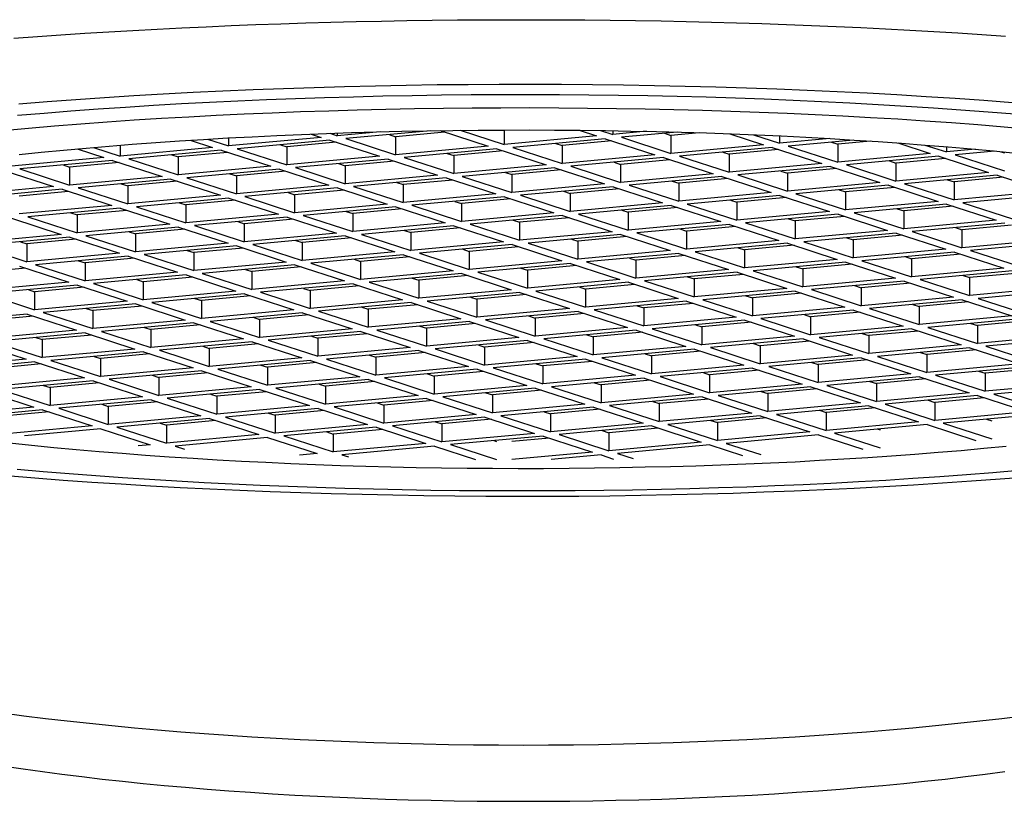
# Model space of a CAD drawing. Header units: millimetres. Extents: x 8 to 835, y 12 to 422.
# Tile 9 of 25: x 418.88 to 429.67, y 335.94 to 344.5. Entities that reach past the tile are written whole.
import ezdxf

# ---------------------------------------------------------------- set-up
doc = ezdxf.new("R2010")
doc.units = ezdxf.units.MM

msp = doc.modelspace()

# ---------------------------------------------------------------- linework, layer by layer
at = {"color": 7, "linetype": 'Continuous', "lineweight": 30}
for p, q in [((422.183, 343.208), (421.169, 343.114)), ((421.169, 343.202), (421.169, 343.114)), ((422.073, 343.244), (422.183, 343.208)), ((422.276, 343.252), (422.359, 343.225)), ((422.83, 343.269), (422.359, 343.225)), ((422.359, 343.255), (422.359, 343.225)), ((423.379, 343.28), (422.454, 343.194)), ((422.926, 343.238), (422.997, 343.215)), ((423.538, 343.265), (422.997, 343.215)), ((422.997, 343.215), (422.997, 343.018)), ((423.487, 343.282), (424.01, 343.112)), ((423.706, 343.285), (424.187, 343.129)), ((424.187, 343.288), (424.187, 343.129)), ((425.2, 343.223), (424.187, 343.129)), ((425.007, 343.286), (425.2, 343.223)), ((425.243, 343.283), (425.377, 343.239)), ((425.377, 343.281), (425.377, 343.239)), ((425.747, 343.274), (425.377, 343.239)), ((426.081, 343.266), (425.471, 343.209)), ((425.471, 343.209), (426.014, 343.033)), ((425.943, 343.253), (426.014, 343.23)), ((426.322, 343.258), (426.014, 343.23)), ((426.014, 343.23), (426.014, 343.033)), ((426.659, 343.247), (427.028, 343.127)), ((426.918, 343.236), (427.204, 343.144)), ((427.204, 343.224), (427.204, 343.144)), ((419.687, 343.098), (419.979, 343.003)), ((419.979, 343.122), (419.979, 343.003)), ((420.993, 343.098), (419.979, 343.003)), ((420.749, 343.177), (420.993, 343.098)), ((420.939, 343.189), (421.169, 343.114)), ((422.277, 343.178), (421.264, 343.083)), ((421.736, 343.127), (421.807, 343.104)), ((422.348, 343.155), (421.807, 343.104)), ((421.807, 343.104), (421.807, 342.907)), ((422.277, 343.178), (422.82, 343.002)), ((422.454, 343.194), (422.997, 343.018)), ((424.01, 343.112), (422.997, 343.018)), ((425.295, 343.192), (424.281, 343.098)), ((424.281, 343.098), (424.824, 342.922)), ((424.753, 343.142), (424.824, 343.119)), ((425.366, 343.169), (424.824, 343.119)), ((424.824, 343.119), (424.824, 342.922)), ((425.295, 343.192), (425.838, 343.016)), ((427.028, 343.127), (426.014, 343.033)), ((427.122, 343.096), (426.109, 343.002)), ((427.122, 343.096), (427.665, 342.92)), ((427.755, 343.195), (427.204, 343.144)), ((428.013, 343.179), (427.299, 343.113)), ((427.299, 343.113), (427.842, 342.937)), ((427.771, 343.157), (427.842, 343.134)), ((428.201, 343.167), (427.842, 343.134)), ((427.842, 343.134), (427.842, 342.937)), ((428.499, 343.147), (428.855, 343.031)), ((428.795, 343.124), (429.032, 343.048)), ((429.032, 343.105), (429.032, 343.048)), ((419.803, 342.987), (418.789, 342.893)), ((419.508, 343.083), (419.803, 342.987)), ((421.087, 343.067), (420.074, 342.973)), ((420.546, 343.017), (420.616, 342.994)), ((421.158, 343.044), (420.616, 342.994)), ((420.616, 342.994), (420.616, 342.797)), ((421.087, 343.067), (421.63, 342.891)), ((421.264, 343.083), (421.807, 342.907)), ((422.82, 343.002), (421.807, 342.907)), ((424.105, 343.082), (423.091, 342.987)), ((423.091, 342.987), (423.634, 342.811)), ((423.563, 343.031), (423.634, 343.008)), ((424.176, 343.059), (423.634, 343.008)), ((423.634, 343.008), (423.634, 342.811)), ((424.105, 343.082), (424.648, 342.906)), ((425.838, 343.016), (424.824, 342.922)), ((425.932, 342.986), (424.918, 342.892)), ((425.932, 342.986), (426.475, 342.81)), ((426.109, 343.002), (426.651, 342.826)), ((426.581, 343.046), (426.651, 343.023)), ((427.193, 343.074), (426.651, 343.023)), ((426.651, 343.023), (426.651, 342.826)), ((428.855, 343.031), (427.842, 342.937)), ((428.95, 343.001), (427.936, 342.906)), ((428.95, 343.001), (429.493, 342.824)), ((429.351, 343.077), (429.032, 343.048)), ((429.562, 343.058), (429.126, 343.017)), ((429.126, 343.017), (429.669, 342.841)), ((429.628, 343.051), (429.669, 343.038)), ((419.897, 342.956), (418.883, 342.862)), ((419.356, 342.906), (419.426, 342.883)), ((419.968, 342.933), (419.426, 342.883)), ((419.426, 342.883), (419.426, 342.686)), ((419.897, 342.956), (420.44, 342.78)), ((420.074, 342.973), (420.616, 342.797)), ((421.63, 342.891), (420.616, 342.797)), ((422.915, 342.971), (421.901, 342.877)), ((421.901, 342.877), (422.444, 342.701)), ((422.373, 342.921), (422.444, 342.898)), ((422.986, 342.948), (422.444, 342.898)), ((422.444, 342.898), (422.444, 342.701)), ((422.915, 342.971), (423.458, 342.795)), ((424.648, 342.906), (423.634, 342.811)), ((424.742, 342.875), (423.728, 342.781)), ((424.742, 342.875), (425.285, 342.699)), ((424.918, 342.892), (425.461, 342.715)), ((425.391, 342.935), (425.461, 342.912)), ((426.003, 342.963), (425.461, 342.912)), ((425.461, 342.912), (425.461, 342.715)), ((427.665, 342.92), (426.651, 342.826)), ((427.76, 342.89), (426.746, 342.796)), ((427.76, 342.89), (428.303, 342.714)), ((427.936, 342.906), (428.479, 342.73)), ((428.408, 342.95), (428.479, 342.927)), ((429.021, 342.978), (428.479, 342.927)), ((428.479, 342.927), (428.479, 342.73)), ((418.707, 342.846), (419.25, 342.67)), ((418.883, 342.862), (419.426, 342.686)), ((420.44, 342.78), (419.426, 342.686)), ((421.725, 342.86), (420.711, 342.766)), ((420.711, 342.766), (421.254, 342.59)), ((421.183, 342.81), (421.254, 342.787)), ((421.796, 342.837), (421.254, 342.787)), ((421.254, 342.787), (421.254, 342.59)), ((421.725, 342.86), (422.268, 342.684)), ((423.458, 342.795), (422.444, 342.701)), ((423.552, 342.764), (422.538, 342.67)), ((423.552, 342.764), (424.095, 342.588)), ((423.728, 342.781), (424.271, 342.605)), ((424.2, 342.825), (424.271, 342.802)), ((424.813, 342.852), (424.271, 342.802)), ((424.271, 342.802), (424.271, 342.605)), ((426.475, 342.81), (425.461, 342.715)), ((426.57, 342.779), (425.556, 342.685)), ((426.57, 342.779), (427.113, 342.603)), ((426.746, 342.796), (427.289, 342.62)), ((427.218, 342.839), (427.289, 342.816)), ((427.831, 342.867), (427.289, 342.816)), ((427.289, 342.816), (427.289, 342.62)), ((429.493, 342.824), (428.479, 342.73)), ((429.587, 342.794), (428.573, 342.7)), ((429.658, 342.771), (429.116, 342.721)), ((429.587, 342.794), (430.13, 342.618)), ((419.25, 342.67), (418.236, 342.575)), ((420.535, 342.75), (419.521, 342.655)), ((419.993, 342.699), (420.064, 342.676)), ((420.605, 342.727), (420.064, 342.676)), ((420.064, 342.676), (420.064, 342.479)), ((420.535, 342.75), (421.078, 342.574)), ((422.268, 342.684), (421.254, 342.59)), ((422.538, 342.67), (423.081, 342.494)), ((423.01, 342.714), (423.081, 342.691)), ((423.623, 342.741), (423.081, 342.691)), ((423.081, 342.691), (423.081, 342.494)), ((425.285, 342.699), (424.271, 342.605)), ((425.38, 342.668), (424.366, 342.574)), ((425.38, 342.668), (425.923, 342.492)), ((425.556, 342.685), (426.099, 342.509)), ((426.028, 342.729), (426.099, 342.706)), ((426.64, 342.756), (426.099, 342.706)), ((426.099, 342.706), (426.099, 342.509)), ((428.303, 342.714), (427.289, 342.62)), ((428.397, 342.683), (427.383, 342.589)), ((428.468, 342.66), (427.926, 342.61)), ((428.397, 342.683), (428.94, 342.507)), ((428.573, 342.7), (429.116, 342.524)), ((429.045, 342.744), (429.116, 342.721)), ((429.116, 342.721), (429.116, 342.524)), ((419.345, 342.639), (418.331, 342.545)), ((419.415, 342.616), (418.874, 342.566)), ((419.345, 342.639), (419.888, 342.463)), ((419.521, 342.655), (420.064, 342.479)), ((421.078, 342.574), (420.064, 342.479)), ((422.362, 342.654), (421.348, 342.559)), ((421.348, 342.559), (421.891, 342.383)), ((421.82, 342.603), (421.891, 342.58)), ((422.433, 342.631), (421.891, 342.58)), ((421.891, 342.58), (421.891, 342.383)), ((422.362, 342.654), (422.905, 342.478)), ((424.095, 342.588), (423.081, 342.494)), ((424.189, 342.558), (423.176, 342.464)), ((424.189, 342.558), (424.732, 342.382)), ((424.366, 342.574), (424.909, 342.398)), ((424.838, 342.618), (424.909, 342.595)), ((425.45, 342.646), (424.909, 342.595)), ((424.909, 342.595), (424.909, 342.398)), ((427.113, 342.603), (426.099, 342.509)), ((427.207, 342.573), (426.193, 342.478)), ((427.278, 342.55), (426.736, 342.499)), ((427.207, 342.573), (427.75, 342.396)), ((427.383, 342.589), (427.926, 342.413)), ((427.855, 342.633), (427.926, 342.61)), ((427.926, 342.61), (427.926, 342.413)), ((430.13, 342.618), (429.116, 342.524)), ((430.225, 342.587), (429.211, 342.493)), ((419.888, 342.463), (418.874, 342.369)), ((421.172, 342.543), (420.158, 342.449)), ((420.158, 342.449), (420.701, 342.273)), ((420.63, 342.493), (420.701, 342.47)), ((421.243, 342.52), (420.701, 342.47)), ((420.701, 342.47), (420.701, 342.273)), ((421.172, 342.543), (421.715, 342.367)), ((422.905, 342.478), (421.891, 342.383)), ((422.999, 342.447), (421.986, 342.353)), ((422.999, 342.447), (423.542, 342.271)), ((423.176, 342.464), (423.719, 342.287)), ((423.648, 342.507), (423.719, 342.484)), ((424.26, 342.535), (423.719, 342.484)), ((423.719, 342.484), (423.719, 342.287)), ((425.923, 342.492), (424.909, 342.398)), ((426.017, 342.462), (425.003, 342.368)), ((426.017, 342.462), (426.56, 342.286)), ((426.193, 342.478), (426.736, 342.302)), ((426.665, 342.522), (426.736, 342.499)), ((426.736, 342.499), (426.736, 342.302)), ((428.94, 342.507), (427.926, 342.413)), ((429.034, 342.477), (428.021, 342.382)), ((429.105, 342.454), (428.564, 342.403)), ((429.034, 342.477), (429.577, 342.301)), ((429.211, 342.493), (429.754, 342.317)), ((419.982, 342.432), (418.968, 342.338)), ((418.968, 342.338), (419.511, 342.162)), ((419.44, 342.382), (419.511, 342.359)), ((420.053, 342.409), (419.511, 342.359)), ((419.511, 342.359), (419.511, 342.162)), ((419.982, 342.432), (420.525, 342.256)), ((421.715, 342.367), (420.701, 342.273)), ((421.809, 342.336), (420.796, 342.242)), ((421.809, 342.336), (422.352, 342.16)), ((421.986, 342.353), (422.529, 342.177)), ((422.458, 342.397), (422.529, 342.374)), ((423.07, 342.424), (422.529, 342.374)), ((422.529, 342.374), (422.529, 342.177)), ((424.732, 342.382), (423.719, 342.287)), ((424.827, 342.351), (423.813, 342.257)), ((424.827, 342.351), (425.37, 342.175)), ((425.003, 342.368), (425.546, 342.192)), ((425.475, 342.411), (425.546, 342.388)), ((426.088, 342.439), (425.546, 342.388)), ((425.546, 342.388), (425.546, 342.192)), ((427.75, 342.396), (426.736, 342.302)), ((427.844, 342.366), (426.831, 342.272)), ((427.915, 342.343), (427.374, 342.293)), ((427.844, 342.366), (428.387, 342.19)), ((428.021, 342.382), (428.564, 342.206)), ((428.493, 342.426), (428.564, 342.403)), ((428.564, 342.403), (428.564, 342.206)), ((418.792, 342.322), (419.335, 342.146)), ((420.525, 342.256), (419.511, 342.162)), ((420.619, 342.226), (419.606, 342.131)), ((420.619, 342.226), (421.162, 342.05)), ((420.796, 342.242), (421.339, 342.066)), ((421.268, 342.286), (421.339, 342.263)), ((421.88, 342.313), (421.339, 342.263)), ((421.339, 342.263), (421.339, 342.066)), ((423.542, 342.271), (422.529, 342.177)), ((423.637, 342.24), (422.623, 342.146)), ((423.637, 342.24), (424.18, 342.064)), ((423.813, 342.257), (424.356, 342.081)), ((424.285, 342.301), (424.356, 342.278)), ((424.898, 342.328), (424.356, 342.278)), ((424.356, 342.278), (424.356, 342.081)), ((426.56, 342.286), (425.546, 342.192)), ((426.654, 342.255), (425.641, 342.161)), ((426.725, 342.232), (426.184, 342.182)), ((426.654, 342.255), (427.197, 342.079)), ((426.831, 342.272), (427.374, 342.096)), ((427.303, 342.315), (427.374, 342.293)), ((427.374, 342.293), (427.374, 342.096)), ((429.577, 342.301), (428.564, 342.206)), ((429.672, 342.27), (428.658, 342.176)), ((429.743, 342.247), (429.201, 342.197)), ((419.335, 342.146), (418.321, 342.051)), ((419.606, 342.131), (420.149, 341.955)), ((420.078, 342.175), (420.149, 342.152)), ((420.69, 342.203), (420.149, 342.152)), ((420.149, 342.152), (420.149, 341.955)), ((422.352, 342.16), (421.339, 342.066)), ((422.447, 342.13), (421.433, 342.035)), ((422.447, 342.13), (422.99, 341.954)), ((422.623, 342.146), (423.166, 341.97)), ((423.095, 342.19), (423.166, 342.167)), ((423.708, 342.217), (423.166, 342.167)), ((423.166, 342.167), (423.166, 341.97)), ((425.37, 342.175), (424.356, 342.081)), ((425.464, 342.144), (424.451, 342.05)), ((425.535, 342.122), (424.994, 342.071)), ((425.464, 342.144), (426.007, 341.968)), ((425.641, 342.161), (426.184, 341.985)), ((426.113, 342.205), (426.184, 342.182)), ((426.184, 342.182), (426.184, 341.985)), ((428.387, 342.19), (427.374, 342.096)), ((428.482, 342.159), (427.468, 342.065)), ((428.553, 342.136), (428.011, 342.086)), ((428.482, 342.159), (429.025, 341.983)), ((428.658, 342.176), (429.201, 342)), ((429.13, 342.22), (429.201, 342.197)), ((429.201, 342.197), (429.201, 342)), ((419.429, 342.115), (418.416, 342.021)), ((418.416, 342.021), (418.959, 341.845)), ((418.888, 342.065), (418.959, 342.042)), ((419.5, 342.092), (418.959, 342.042)), ((418.959, 342.042), (418.959, 341.845)), ((419.429, 342.115), (419.972, 341.939)), ((421.162, 342.05), (420.149, 341.955)), ((421.257, 342.019), (420.243, 341.925)), ((421.257, 342.019), (421.8, 341.843)), ((421.433, 342.035), (421.976, 341.859)), ((421.905, 342.079), (421.976, 342.056)), ((422.518, 342.107), (421.976, 342.056)), ((421.976, 342.056), (421.976, 341.859)), ((424.18, 342.064), (423.166, 341.97)), ((424.274, 342.034), (423.26, 341.94)), ((424.345, 342.011), (423.803, 341.96)), ((424.274, 342.034), (424.817, 341.858)), ((424.451, 342.05), (424.994, 341.874)), ((424.923, 342.094), (424.994, 342.071)), ((424.994, 342.071), (424.994, 341.874)), ((427.197, 342.079), (426.184, 341.985)), ((427.292, 342.049), (426.278, 341.954)), ((427.363, 342.026), (426.821, 341.975)), ((427.292, 342.049), (427.835, 341.872)), ((427.468, 342.065), (428.011, 341.889)), ((427.94, 342.109), (428.011, 342.086)), ((428.011, 342.086), (428.011, 341.889)), ((430.215, 342.094), (429.201, 342)), ((430.309, 342.063), (429.295, 341.969)), ((419.972, 341.939), (418.959, 341.845)), ((420.067, 341.908), (419.053, 341.814)), ((420.067, 341.908), (420.61, 341.732)), ((420.243, 341.925), (420.786, 341.749)), ((420.715, 341.969), (420.786, 341.946)), ((421.328, 341.996), (420.786, 341.946)), ((420.786, 341.946), (420.786, 341.749)), ((422.99, 341.954), (421.976, 341.859)), ((423.084, 341.923), (422.07, 341.829)), ((423.084, 341.923), (423.627, 341.747)), ((423.26, 341.94), (423.803, 341.763)), ((423.733, 341.983), (423.803, 341.96)), ((423.803, 341.96), (423.803, 341.763)), ((426.007, 341.968), (424.994, 341.874)), ((426.102, 341.938), (425.088, 341.844)), ((426.173, 341.915), (425.631, 341.864)), ((426.102, 341.938), (426.645, 341.762)), ((426.278, 341.954), (426.821, 341.778)), ((426.75, 341.998), (426.821, 341.975)), ((426.821, 341.975), (426.821, 341.778)), ((429.025, 341.983), (428.011, 341.889)), ((429.119, 341.953), (428.105, 341.858)), ((428.578, 341.902), (428.648, 341.879)), ((429.19, 341.93), (428.648, 341.879)), ((429.119, 341.953), (429.662, 341.777)), ((429.295, 341.969), (429.838, 341.793)), ((418.877, 341.798), (419.42, 341.622)), ((419.053, 341.814), (419.596, 341.638)), ((419.525, 341.858), (419.596, 341.835)), ((420.138, 341.885), (419.596, 341.835)), ((419.596, 341.835), (419.596, 341.638)), ((421.8, 341.843), (420.786, 341.749)), ((421.894, 341.812), (420.88, 341.718)), ((421.894, 341.812), (422.437, 341.636)), ((422.07, 341.829), (422.613, 341.653)), ((422.543, 341.873), (422.613, 341.85)), ((423.155, 341.9), (422.613, 341.85)), ((422.613, 341.85), (422.613, 341.653)), ((424.817, 341.858), (423.803, 341.763)), ((424.912, 341.827), (423.898, 341.733)), ((424.983, 341.804), (424.441, 341.754)), ((424.912, 341.827), (425.455, 341.651)), ((425.088, 341.844), (425.631, 341.668)), ((425.56, 341.887), (425.631, 341.864)), ((425.631, 341.864), (425.631, 341.668)), ((427.835, 341.872), (426.821, 341.778)), ((427.929, 341.842), (426.915, 341.748)), ((428, 341.819), (427.458, 341.769)), ((427.929, 341.842), (428.472, 341.666)), ((428.105, 341.858), (428.648, 341.682)), ((428.648, 341.879), (428.648, 341.682)), ((418.948, 341.775), (418.406, 341.724)), ((420.61, 341.732), (419.596, 341.638)), ((420.704, 341.702), (419.69, 341.607)), ((420.704, 341.702), (421.247, 341.526)), ((420.88, 341.718), (421.423, 341.542)), ((421.352, 341.762), (421.423, 341.739)), ((421.965, 341.789), (421.423, 341.739)), ((421.423, 341.739), (421.423, 341.542)), ((423.627, 341.747), (422.613, 341.653)), ((423.722, 341.716), (422.708, 341.622)), ((423.792, 341.694), (423.251, 341.643)), ((423.722, 341.716), (424.265, 341.54)), ((423.898, 341.733), (424.441, 341.557)), ((424.37, 341.777), (424.441, 341.754)), ((424.441, 341.754), (424.441, 341.557)), ((426.645, 341.762), (425.631, 341.668)), ((426.739, 341.731), (425.725, 341.637)), ((426.81, 341.708), (426.268, 341.658)), ((426.739, 341.731), (427.282, 341.555)), ((426.915, 341.748), (427.458, 341.572)), ((427.387, 341.792), (427.458, 341.769)), ((427.458, 341.769), (427.458, 341.572)), ((429.662, 341.777), (428.648, 341.682)), ((429.757, 341.746), (428.743, 341.652)), ((429.215, 341.696), (429.286, 341.673)), ((429.827, 341.723), (429.286, 341.673)), ((419.42, 341.622), (418.406, 341.527)), ((419.514, 341.591), (418.5, 341.497)), ((419.514, 341.591), (420.057, 341.415)), ((419.69, 341.607), (420.233, 341.431)), ((420.162, 341.651), (420.233, 341.628)), ((420.775, 341.679), (420.233, 341.628)), ((420.233, 341.628), (420.233, 341.431)), ((422.437, 341.636), (421.423, 341.542)), ((422.532, 341.606), (421.518, 341.512)), ((422.602, 341.583), (422.061, 341.532)), ((422.532, 341.606), (423.075, 341.43)), ((422.708, 341.622), (423.251, 341.446)), ((423.18, 341.666), (423.251, 341.643)), ((423.251, 341.643), (423.251, 341.446)), ((425.455, 341.651), (424.441, 341.557)), ((425.549, 341.621), (424.535, 341.526)), ((425.62, 341.598), (425.078, 341.547)), ((425.549, 341.621), (426.092, 341.444)), ((425.725, 341.637), (426.268, 341.461)), ((426.197, 341.681), (426.268, 341.658)), ((426.268, 341.658), (426.268, 341.461)), ((428.472, 341.666), (427.458, 341.572)), ((428.567, 341.635), (427.553, 341.541)), ((428.025, 341.585), (428.096, 341.562)), ((428.637, 341.612), (428.096, 341.562)), ((428.567, 341.635), (429.11, 341.459)), ((428.743, 341.652), (429.286, 341.476)), ((429.286, 341.673), (429.286, 341.476)), ((418.5, 341.497), (419.043, 341.321)), ((418.972, 341.541), (419.043, 341.518)), ((419.585, 341.568), (419.043, 341.518)), ((419.043, 341.518), (419.043, 341.321)), ((421.247, 341.526), (420.233, 341.431)), ((421.341, 341.495), (420.328, 341.401)), ((421.412, 341.472), (420.871, 341.422)), ((421.341, 341.495), (421.884, 341.319)), ((421.518, 341.512), (422.061, 341.335)), ((421.99, 341.555), (422.061, 341.532)), ((422.061, 341.532), (422.061, 341.335)), ((424.265, 341.54), (423.251, 341.446)), ((424.359, 341.51), (423.345, 341.416)), ((424.43, 341.487), (423.888, 341.436)), ((424.359, 341.51), (424.902, 341.334)), ((424.535, 341.526), (425.078, 341.35)), ((425.007, 341.57), (425.078, 341.547)), ((425.078, 341.547), (425.078, 341.35)), ((427.282, 341.555), (426.268, 341.461)), ((427.376, 341.525), (426.363, 341.43)), ((426.835, 341.474), (426.906, 341.451)), ((427.447, 341.502), (426.906, 341.451)), ((427.376, 341.525), (427.919, 341.349)), ((427.553, 341.541), (428.096, 341.365)), ((428.096, 341.562), (428.096, 341.365)), ((430.3, 341.57), (429.286, 341.476)), ((430.394, 341.539), (429.38, 341.445)), ((420.057, 341.415), (419.043, 341.321)), ((420.151, 341.384), (419.138, 341.29)), ((420.151, 341.384), (420.694, 341.208)), ((420.328, 341.401), (420.871, 341.225)), ((420.8, 341.445), (420.871, 341.422)), ((420.871, 341.422), (420.871, 341.225)), ((423.075, 341.43), (422.061, 341.335)), ((423.169, 341.399), (422.155, 341.305)), ((423.24, 341.376), (422.698, 341.326)), ((423.169, 341.399), (423.712, 341.223)), ((423.345, 341.416), (423.888, 341.24)), ((423.817, 341.459), (423.888, 341.436)), ((423.888, 341.436), (423.888, 341.24)), ((426.092, 341.444), (425.078, 341.35)), ((426.186, 341.414), (425.173, 341.32)), ((425.645, 341.363), (425.716, 341.341)), ((426.257, 341.391), (425.716, 341.341)), ((426.186, 341.414), (426.729, 341.238)), ((426.363, 341.43), (426.906, 341.254)), ((426.906, 341.451), (426.906, 341.254)), ((429.11, 341.459), (428.096, 341.365)), ((429.204, 341.429), (428.19, 341.334)), ((428.662, 341.378), (428.733, 341.355)), ((429.275, 341.406), (428.733, 341.355)), ((429.204, 341.429), (429.747, 341.253)), ((429.38, 341.445), (429.923, 341.269)), ((418.961, 341.274), (417.948, 341.179)), ((418.961, 341.274), (419.504, 341.098)), ((419.138, 341.29), (419.681, 341.114)), ((419.61, 341.334), (419.681, 341.311)), ((420.222, 341.361), (419.681, 341.311)), ((419.681, 341.311), (419.681, 341.114)), ((421.884, 341.319), (420.871, 341.225)), ((421.979, 341.288), (420.965, 341.194)), ((422.05, 341.265), (421.508, 341.215)), ((421.979, 341.288), (422.522, 341.112)), ((422.155, 341.305), (422.698, 341.129)), ((422.627, 341.349), (422.698, 341.326)), ((422.698, 341.326), (422.698, 341.129)), ((424.902, 341.334), (423.888, 341.24)), ((424.996, 341.303), (423.983, 341.209)), ((425.067, 341.28), (424.526, 341.23)), ((424.996, 341.303), (425.539, 341.127)), ((425.173, 341.32), (425.716, 341.144)), ((425.716, 341.341), (425.716, 341.144)), ((427.919, 341.349), (426.906, 341.254)), ((428.014, 341.318), (427, 341.224)), ((427.472, 341.268), (427.543, 341.245)), ((428.085, 341.295), (427.543, 341.245)), ((428.014, 341.318), (428.557, 341.142)), ((428.19, 341.334), (428.733, 341.158)), ((428.733, 341.355), (428.733, 341.158)), ((419.032, 341.251), (418.491, 341.2)), ((420.694, 341.208), (419.681, 341.114)), ((420.789, 341.178), (419.775, 341.083)), ((420.86, 341.155), (420.318, 341.104)), ((420.789, 341.178), (421.332, 341.002)), ((420.965, 341.194), (421.508, 341.018)), ((421.437, 341.238), (421.508, 341.215)), ((421.508, 341.215), (421.508, 341.018)), ((423.712, 341.223), (422.698, 341.129)), ((423.806, 341.192), (422.793, 341.098)), ((423.877, 341.17), (423.336, 341.119)), ((423.806, 341.192), (424.349, 341.016)), ((423.983, 341.209), (424.526, 341.033)), ((424.455, 341.253), (424.526, 341.23)), ((424.526, 341.23), (424.526, 341.033)), ((426.729, 341.238), (425.716, 341.144)), ((426.824, 341.207), (425.81, 341.113)), ((426.282, 341.157), (426.353, 341.134)), ((426.895, 341.184), (426.353, 341.134)), ((426.824, 341.207), (427.367, 341.031)), ((427, 341.224), (427.543, 341.048)), ((427.543, 341.245), (427.543, 341.048)), ((429.747, 341.253), (428.733, 341.158)), ((429.841, 341.222), (428.828, 341.128)), ((429.3, 341.172), (429.371, 341.149)), ((429.912, 341.199), (429.371, 341.149)), ((429.371, 341.149), (429.371, 340.952)), ((419.504, 341.098), (418.491, 341.003)), ((419.599, 341.067), (418.585, 340.973)), ((419.67, 341.044), (419.128, 340.994)), ((419.599, 341.067), (420.142, 340.891)), ((419.775, 341.083), (420.318, 340.907)), ((420.247, 341.127), (420.318, 341.104)), ((420.318, 341.104), (420.318, 340.907)), ((422.522, 341.112), (421.508, 341.018)), ((422.616, 341.082), (421.603, 340.988)), ((422.687, 341.059), (422.145, 341.008)), ((422.616, 341.082), (423.159, 340.906)), ((422.793, 341.098), (423.336, 340.922)), ((423.265, 341.142), (423.336, 341.119)), ((423.336, 341.119), (423.336, 340.922)), ((425.539, 341.127), (424.526, 341.033)), ((425.634, 341.097), (424.62, 341.002)), ((425.092, 341.046), (425.163, 341.023)), ((425.705, 341.074), (425.163, 341.023)), ((425.634, 341.097), (426.177, 340.92)), ((425.81, 341.113), (426.353, 340.937)), ((426.353, 341.134), (426.353, 340.937)), ((428.557, 341.142), (427.543, 341.048)), ((428.651, 341.111), (427.638, 341.017)), ((428.11, 341.061), (428.18, 341.038)), ((428.722, 341.088), (428.18, 341.038)), ((428.651, 341.111), (429.194, 340.935)), ((428.828, 341.128), (429.371, 340.952)), ((430.384, 341.046), (429.371, 340.952)), ((418.409, 340.956), (418.952, 340.78)), ((418.585, 340.973), (419.128, 340.797)), ((419.057, 341.017), (419.128, 340.994)), ((419.128, 340.994), (419.128, 340.797)), ((421.332, 341.002), (420.318, 340.907)), ((421.426, 340.971), (420.412, 340.877)), ((421.497, 340.948), (420.955, 340.898)), ((421.426, 340.971), (421.969, 340.795)), ((421.603, 340.988), (422.145, 340.811)), ((422.075, 341.031), (422.145, 341.008)), ((422.145, 341.008), (422.145, 340.811)), ((424.349, 341.016), (423.336, 340.922)), ((424.444, 340.986), (423.43, 340.892)), ((423.902, 340.935), (423.973, 340.912)), ((424.515, 340.963), (423.973, 340.912)), ((424.444, 340.986), (424.987, 340.81)), ((424.62, 341.002), (425.163, 340.826)), ((425.163, 341.023), (425.163, 340.826)), ((427.367, 341.031), (426.353, 340.937)), ((427.461, 341.001), (426.447, 340.906)), ((426.92, 340.95), (426.99, 340.927)), ((427.532, 340.978), (426.99, 340.927)), ((427.461, 341.001), (428.004, 340.825)), ((427.638, 341.017), (428.18, 340.841)), ((428.18, 341.038), (428.18, 340.841)), ((429.194, 340.935), (428.18, 340.841)), ((430.479, 341.015), (429.465, 340.921)), ((420.142, 340.891), (419.128, 340.797)), ((420.236, 340.86), (419.222, 340.766)), ((420.307, 340.837), (419.765, 340.787)), ((420.236, 340.86), (420.779, 340.684)), ((420.412, 340.877), (420.955, 340.701)), ((420.885, 340.921), (420.955, 340.898)), ((420.955, 340.898), (420.955, 340.701)), ((423.159, 340.906), (422.145, 340.811)), ((423.254, 340.875), (422.24, 340.781)), ((422.712, 340.825), (422.783, 340.802)), ((423.325, 340.852), (422.783, 340.802)), ((423.254, 340.875), (423.797, 340.699)), ((423.43, 340.892), (423.973, 340.716)), ((423.973, 340.912), (423.973, 340.716)), ((426.177, 340.92), (425.163, 340.826)), ((426.271, 340.89), (425.257, 340.796)), ((425.73, 340.84), (425.8, 340.817)), ((426.342, 340.867), (425.8, 340.817)), ((426.271, 340.89), (426.814, 340.714)), ((426.447, 340.906), (426.99, 340.73)), ((426.99, 340.927), (426.99, 340.73)), ((428.004, 340.825), (426.99, 340.73)), ((429.289, 340.905), (428.275, 340.81)), ((428.747, 340.854), (428.818, 340.831)), ((429.36, 340.882), (428.818, 340.831)), ((428.818, 340.831), (428.818, 340.634)), ((429.289, 340.905), (429.832, 340.729)), ((429.465, 340.921), (430.008, 340.745)), ((418.952, 340.78), (417.938, 340.686)), ((419.046, 340.75), (418.032, 340.655)), ((419.117, 340.727), (418.575, 340.676)), ((419.046, 340.75), (419.589, 340.574)), ((419.222, 340.766), (419.765, 340.59)), ((419.695, 340.81), (419.765, 340.787)), ((419.765, 340.787), (419.765, 340.59)), ((421.969, 340.795), (420.955, 340.701)), ((422.064, 340.764), (421.05, 340.67)), ((422.135, 340.742), (421.593, 340.691)), ((422.064, 340.764), (422.607, 340.588)), ((422.24, 340.781), (422.783, 340.605)), ((422.783, 340.802), (422.783, 340.605)), ((424.987, 340.81), (423.973, 340.716)), ((425.081, 340.779), (424.067, 340.685)), ((424.539, 340.729), (424.61, 340.706)), ((425.152, 340.756), (424.61, 340.706)), ((425.081, 340.779), (425.624, 340.603)), ((425.257, 340.796), (425.8, 340.62)), ((425.8, 340.817), (425.8, 340.62)), ((428.099, 340.794), (427.085, 340.7)), ((427.557, 340.744), (427.628, 340.721)), ((428.17, 340.771), (427.628, 340.721)), ((427.628, 340.721), (427.628, 340.524)), ((428.099, 340.794), (428.642, 340.618)), ((428.275, 340.81), (428.818, 340.634)), ((429.832, 340.729), (428.818, 340.634)), ((420.779, 340.684), (419.765, 340.59)), ((420.874, 340.654), (419.86, 340.56)), ((420.944, 340.631), (420.403, 340.58)), ((420.874, 340.654), (421.417, 340.478)), ((421.05, 340.67), (421.593, 340.494)), ((421.522, 340.714), (421.593, 340.691)), ((421.593, 340.691), (421.593, 340.494)), ((423.797, 340.699), (422.783, 340.605)), ((423.891, 340.669), (422.877, 340.574)), ((423.349, 340.618), (423.42, 340.595)), ((423.962, 340.646), (423.42, 340.595)), ((423.891, 340.669), (424.434, 340.492)), ((424.067, 340.685), (424.61, 340.509)), ((424.61, 340.706), (424.61, 340.509)), ((426.814, 340.714), (425.8, 340.62)), ((426.909, 340.683), (425.895, 340.589)), ((426.367, 340.633), (426.438, 340.61)), ((426.979, 340.66), (426.438, 340.61)), ((426.438, 340.61), (426.438, 340.413)), ((426.909, 340.683), (427.452, 340.507)), ((427.085, 340.7), (427.628, 340.524)), ((428.642, 340.618), (427.628, 340.524)), ((429.926, 340.698), (428.912, 340.604)), ((429.384, 340.648), (429.455, 340.625)), ((429.997, 340.675), (429.455, 340.625)), ((429.455, 340.625), (429.455, 340.428)), ((419.589, 340.574), (418.575, 340.479)), ((419.684, 340.543), (418.67, 340.449)), ((419.754, 340.52), (419.213, 340.47)), ((419.684, 340.543), (420.226, 340.367)), ((419.86, 340.56), (420.403, 340.383)), ((420.332, 340.603), (420.403, 340.58)), ((420.403, 340.58), (420.403, 340.383)), ((422.607, 340.588), (421.593, 340.494)), ((422.701, 340.558), (421.687, 340.464)), ((422.159, 340.507), (422.23, 340.484)), ((422.772, 340.535), (422.23, 340.484)), ((422.701, 340.558), (423.244, 340.382)), ((422.877, 340.574), (423.42, 340.398)), ((423.42, 340.595), (423.42, 340.398)), ((425.624, 340.603), (424.61, 340.509)), ((425.719, 340.573), (424.705, 340.478)), ((425.177, 340.522), (425.248, 340.499)), ((425.789, 340.55), (425.248, 340.499)), ((425.248, 340.499), (425.248, 340.302)), ((425.719, 340.573), (426.261, 340.397)), ((425.895, 340.589), (426.438, 340.413)), ((427.452, 340.507), (426.438, 340.413)), ((428.736, 340.587), (427.722, 340.493)), ((428.194, 340.537), (428.265, 340.514)), ((428.807, 340.564), (428.265, 340.514)), ((428.265, 340.514), (428.265, 340.317)), ((428.736, 340.587), (429.279, 340.411)), ((428.912, 340.604), (429.455, 340.428)), ((430.469, 340.522), (429.455, 340.428)), ((418.493, 340.432), (419.036, 340.256)), ((418.67, 340.449), (419.213, 340.273)), ((419.142, 340.493), (419.213, 340.47)), ((419.213, 340.47), (419.213, 340.273)), ((421.417, 340.478), (420.403, 340.383)), ((421.511, 340.447), (420.497, 340.353)), ((420.969, 340.397), (421.04, 340.374)), ((421.582, 340.424), (421.04, 340.374)), ((421.511, 340.447), (422.054, 340.271)), ((421.687, 340.464), (422.23, 340.288)), ((422.23, 340.484), (422.23, 340.288)), ((424.434, 340.492), (423.42, 340.398)), ((424.528, 340.462), (423.515, 340.368)), ((423.987, 340.411), (424.058, 340.389)), ((424.599, 340.439), (424.058, 340.389)), ((424.528, 340.462), (425.071, 340.286)), ((424.705, 340.478), (425.248, 340.302)), ((426.261, 340.397), (425.248, 340.302)), ((427.546, 340.477), (426.532, 340.382)), ((427.004, 340.426), (427.075, 340.403)), ((427.617, 340.454), (427.075, 340.403)), ((427.075, 340.403), (427.075, 340.206)), ((427.546, 340.477), (428.089, 340.301)), ((427.722, 340.493), (428.265, 340.317)), ((429.279, 340.411), (428.265, 340.317)), ((430.563, 340.491), (429.55, 340.397)), ((429.55, 340.397), (430.093, 340.221)), ((420.226, 340.367), (419.213, 340.273)), ((420.321, 340.336), (419.307, 340.242)), ((419.779, 340.286), (419.85, 340.263)), ((420.392, 340.313), (419.85, 340.263)), ((420.321, 340.336), (420.864, 340.16)), ((420.497, 340.353), (421.04, 340.177)), ((421.04, 340.374), (421.04, 340.177)), ((423.244, 340.382), (422.23, 340.288)), ((423.338, 340.351), (422.325, 340.257)), ((422.797, 340.301), (422.868, 340.278)), ((423.409, 340.328), (422.868, 340.278)), ((423.338, 340.351), (423.881, 340.175)), ((423.515, 340.368), (424.058, 340.192)), ((424.058, 340.389), (424.058, 340.192)), ((425.071, 340.286), (424.058, 340.192)), ((426.356, 340.366), (425.342, 340.272)), ((425.814, 340.316), (425.885, 340.293)), ((426.427, 340.343), (425.885, 340.293)), ((425.885, 340.293), (425.885, 340.096)), ((426.356, 340.366), (426.899, 340.19)), ((426.532, 340.382), (427.075, 340.206)), ((428.089, 340.301), (427.075, 340.206)), ((429.373, 340.381), (428.36, 340.286)), ((428.36, 340.286), (428.903, 340.11)), ((428.832, 340.33), (428.903, 340.307)), ((429.444, 340.358), (428.903, 340.307)), ((428.903, 340.307), (428.903, 340.11)), ((429.373, 340.381), (429.916, 340.205)), ((419.036, 340.256), (418.023, 340.162)), ((419.131, 340.226), (418.117, 340.131)), ((419.202, 340.203), (418.733, 340.159)), ((419.131, 340.226), (419.674, 340.05)), ((419.307, 340.242), (419.85, 340.066)), ((419.85, 340.263), (419.85, 340.066)), ((422.054, 340.271), (421.04, 340.177)), ((422.148, 340.24), (421.135, 340.146)), ((421.607, 340.19), (421.678, 340.167)), ((422.219, 340.218), (421.678, 340.167)), ((422.148, 340.24), (422.691, 340.064)), ((422.325, 340.257), (422.868, 340.081)), ((422.868, 340.278), (422.868, 340.081)), ((425.166, 340.255), (424.152, 340.161)), ((424.624, 340.205), (424.695, 340.182)), ((425.237, 340.232), (424.695, 340.182)), ((424.695, 340.182), (424.695, 339.985)), ((425.166, 340.255), (425.709, 340.079)), ((425.342, 340.272), (425.885, 340.096)), ((426.899, 340.19), (425.885, 340.096)), ((428.183, 340.27), (427.17, 340.176)), ((427.17, 340.176), (427.713, 340)), ((427.642, 340.22), (427.713, 340.197)), ((428.254, 340.247), (427.713, 340.197)), ((427.713, 340.197), (427.713, 340)), ((428.183, 340.27), (428.726, 340.094)), ((429.916, 340.205), (428.903, 340.11)), ((420.864, 340.16), (419.85, 340.066)), ((420.958, 340.13), (419.945, 340.036)), ((420.417, 340.079), (420.488, 340.056)), ((421.029, 340.107), (420.488, 340.056)), ((420.958, 340.13), (421.501, 339.954)), ((421.135, 340.146), (421.678, 339.97)), ((421.678, 340.167), (421.678, 339.97)), ((423.881, 340.175), (422.868, 340.081)), ((423.976, 340.145), (422.962, 340.05)), ((423.434, 340.094), (423.505, 340.071)), ((424.047, 340.122), (423.505, 340.071)), ((423.505, 340.071), (423.505, 339.874)), ((423.976, 340.145), (424.519, 339.968)), ((424.152, 340.161), (424.695, 339.985)), ((425.709, 340.079), (424.695, 339.985)), ((426.993, 340.159), (425.98, 340.065)), ((426.452, 340.109), (426.523, 340.086)), ((427.064, 340.136), (426.523, 340.086)), ((426.523, 340.086), (426.523, 339.889)), ((426.993, 340.159), (427.536, 339.983)), ((428.726, 340.094), (427.713, 340)), ((430.011, 340.174), (428.997, 340.08)), ((428.997, 340.08), (429.528, 339.907)), ((429.469, 340.124), (429.528, 340.104)), ((419.674, 340.05), (418.733, 339.962)), ((419.768, 340.019), (418.931, 339.941)), ((419.768, 340.019), (420.311, 339.843)), ((419.945, 340.036), (420.488, 339.859)), ((420.488, 340.056), (420.488, 339.859)), ((422.691, 340.064), (421.678, 339.97)), ((422.786, 340.034), (421.772, 339.94)), ((422.244, 339.983), (422.315, 339.96)), ((422.857, 340.011), (422.315, 339.96)), ((422.315, 339.96), (422.315, 339.764)), ((422.786, 340.034), (423.329, 339.858)), ((422.962, 340.05), (423.505, 339.874)), ((424.519, 339.968), (423.505, 339.874)), ((425.803, 340.049), (424.79, 339.954)), ((425.262, 339.998), (425.332, 339.975)), ((425.874, 340.026), (425.332, 339.975)), ((425.332, 339.975), (425.332, 339.778)), ((425.803, 340.049), (426.346, 339.873)), ((425.98, 340.065), (426.523, 339.889)), ((427.536, 339.983), (426.523, 339.889)), ((428.821, 340.063), (427.807, 339.969)), ((427.807, 339.969), (428.304, 339.808)), ((428.279, 340.013), (428.304, 340.005)), ((428.821, 340.063), (429.352, 339.891)), ((421.501, 339.954), (420.488, 339.859)), ((421.596, 339.923), (420.582, 339.829)), ((421.596, 339.923), (422.139, 339.747)), ((421.772, 339.94), (422.315, 339.764)), ((423.329, 339.858), (422.315, 339.764)), ((424.613, 339.938), (423.599, 339.844)), ((424.072, 339.888), (424.103, 339.877)), ((424.684, 339.915), (424.272, 339.877)), ((424.613, 339.938), (425.156, 339.762)), ((424.79, 339.954), (425.332, 339.778)), ((426.346, 339.873), (425.332, 339.778)), ((427.631, 339.953), (426.617, 339.858)), ((426.617, 339.858), (426.997, 339.735)), ((427.631, 339.953), (428.116, 339.795)), ((420.311, 339.843), (420.178, 339.831)), ((420.582, 339.829), (420.685, 339.795)), ((422.139, 339.747), (421.946, 339.729)), ((423.423, 339.827), (422.409, 339.733)), ((423.423, 339.827), (423.872, 339.682)), ((423.599, 339.844), (424.103, 339.68)), ((425.156, 339.762), (424.272, 339.68)), ((426.441, 339.842), (425.427, 339.748)), ((425.427, 339.748), (425.601, 339.691)), ((426.441, 339.842), (426.796, 339.727)), ((422.409, 339.733), (422.481, 339.71)), ((425.251, 339.731), (424.702, 339.68)), ((425.251, 339.731), (425.386, 339.687))]:
    msp.add_line(p, q, dxfattribs=at)
at = {"color": 7, "linetype": 'Continuous', "lineweight": 30, "flags": 128}
for points in [[(418.817, 344.293), (419.074, 344.312), (419.332, 344.33), (419.593, 344.348), (419.856, 344.364), (420.121, 344.379), (420.387, 344.393), (420.655, 344.407), (420.924, 344.419), (421.195, 344.431), (421.467, 344.442), (421.74, 344.451), (422.015, 344.46), (422.29, 344.468), (422.566, 344.475), (422.843, 344.481), (423.12, 344.486), (423.398, 344.49), (423.677, 344.493), (423.955, 344.495), (424.234, 344.496), (424.513, 344.496), (424.792, 344.495), (425.071, 344.493), (425.349, 344.49), (425.627, 344.486), (425.905, 344.482), (426.182, 344.476), (426.458, 344.469), (426.733, 344.462), (427.008, 344.453), (427.281, 344.444), (427.554, 344.433), (427.825, 344.422), (428.094, 344.409), (428.363, 344.396), (428.629, 344.382), (428.894, 344.367), (429.157, 344.351), (429.418, 344.334), (429.678, 344.316)], [(418.87, 343.576), (419.18, 343.601), (419.494, 343.624), (419.81, 343.645), (420.13, 343.666), (420.453, 343.684), (420.779, 343.701), (421.107, 343.717), (421.437, 343.731), (421.77, 343.744), (422.104, 343.755), (422.439, 343.765), (422.777, 343.773), (423.115, 343.78), (423.454, 343.785), (423.793, 343.788), (424.134, 343.79), (424.474, 343.791), (424.814, 343.79), (425.154, 343.787), (425.494, 343.783), (425.832, 343.777), (426.17, 343.77), (426.507, 343.761), (426.842, 343.751), (427.175, 343.739), (427.507, 343.725), (427.836, 343.71), (428.163, 343.694), (428.487, 343.676), (428.809, 343.657), (429.128, 343.636), (429.443, 343.614), (429.755, 343.59)], [(418.856, 343.45), (419.147, 343.474), (419.441, 343.497), (419.739, 343.519), (420.04, 343.54), (420.344, 343.559), (420.651, 343.577), (420.96, 343.593), (421.271, 343.608), (421.585, 343.621), (421.901, 343.634), (422.219, 343.644), (422.537, 343.653), (422.858, 343.661), (423.179, 343.667), (423.501, 343.672), (423.824, 343.676), (424.147, 343.677), (424.47, 343.678), (424.794, 343.677), (425.116, 343.674), (425.439, 343.67), (425.761, 343.665), (426.082, 343.658), (426.401, 343.65), (426.72, 343.64), (427.036, 343.628), (427.351, 343.616), (427.664, 343.602), (427.975, 343.586), (428.283, 343.569), (428.589, 343.551), (428.891, 343.531), (429.191, 343.51), (429.487, 343.487), (429.78, 343.464)], [(418.695, 343.284), (418.976, 343.31), (419.261, 343.334), (419.549, 343.356), (419.84, 343.378), (420.134, 343.398), (420.432, 343.417), (420.732, 343.434), (421.034, 343.45), (421.339, 343.464), (421.646, 343.478), (421.955, 343.49), (422.266, 343.5), (422.578, 343.509), (422.891, 343.516), (423.205, 343.523), (423.521, 343.527), (423.836, 343.531), (424.152, 343.532), (424.469, 343.533), (424.785, 343.532), (425.101, 343.529), (425.416, 343.525), (425.731, 343.52), (426.045, 343.513), (426.358, 343.505), (426.669, 343.496), (426.979, 343.485), (427.287, 343.472), (427.593, 343.458), (427.897, 343.443), (428.199, 343.426), (428.498, 343.409), (428.794, 343.389), (429.087, 343.369), (429.377, 343.347), (429.663, 343.323), (429.946, 343.299)], [(419.359, 343.069), (419.607, 343.091), (419.859, 343.113), (420.113, 343.133), (420.371, 343.152), (420.631, 343.169), (420.894, 343.186), (421.159, 343.201), (421.426, 343.215), (421.696, 343.228), (421.967, 343.24), (422.24, 343.25), (422.514, 343.26), (422.79, 343.267), (423.067, 343.274), (423.344, 343.28), (423.623, 343.284), (423.902, 343.287), (424.181, 343.288), (424.461, 343.289), (424.74, 343.288), (425.019, 343.286), (425.298, 343.282), (425.576, 343.277), (425.854, 343.271), (426.13, 343.264), (426.405, 343.256), (426.679, 343.246), (426.951, 343.235), (427.222, 343.223), (427.49, 343.209), (427.757, 343.195), (428.021, 343.179), (428.282, 343.162), (428.541, 343.144), (428.798, 343.124), (429.051, 343.104), (429.301, 343.082), (429.547, 343.059), (429.79, 343.035)], [(418.874, 343.021), (419.115, 343.046), (419.359, 343.069)], [(429.685, 339.824), (429.44, 339.801), (429.192, 339.778), (428.941, 339.757), (428.687, 339.737), (428.429, 339.718), (428.169, 339.7), (427.906, 339.684), (427.641, 339.669), (427.374, 339.654), (427.104, 339.641), (426.833, 339.63), (426.56, 339.619), (426.286, 339.61), (426.01, 339.602), (425.733, 339.596), (425.455, 339.59), (425.177, 339.586), (424.898, 339.583), (424.619, 339.581), (424.339, 339.581), (424.06, 339.582), (423.78, 339.584), (423.502, 339.588), (423.224, 339.592), (422.946, 339.598), (422.67, 339.606), (422.395, 339.614), (422.121, 339.624), (421.849, 339.635), (421.578, 339.647), (421.31, 339.66), (421.043, 339.675), (420.779, 339.691), (420.517, 339.708), (420.258, 339.726), (420.002, 339.746), (419.749, 339.766), (419.499, 339.788), (419.253, 339.811), (419.009, 339.835), (418.77, 339.86)], [(429.824, 339.56), (429.539, 339.536), (429.251, 339.513), (428.96, 339.492), (428.665, 339.472), (428.368, 339.453), (428.068, 339.436), (427.765, 339.42), (427.461, 339.405), (427.153, 339.392), (426.845, 339.38), (426.534, 339.37), (426.222, 339.361), (425.909, 339.353), (425.594, 339.347), (425.279, 339.342), (424.964, 339.339), (424.647, 339.337), (424.331, 339.337), (424.015, 339.338), (423.699, 339.34), (423.383, 339.344), (423.069, 339.35), (422.755, 339.356), (422.442, 339.365), (422.13, 339.374), (421.821, 339.385), (421.513, 339.398), (421.206, 339.411), (420.902, 339.427), (420.601, 339.443), (420.302, 339.461), (420.006, 339.48), (419.713, 339.501), (419.423, 339.523), (419.136, 339.546), (418.854, 339.571)], [(429.93, 339.49), (429.62, 339.466), (429.306, 339.443), (428.99, 339.421), (428.67, 339.401), (428.347, 339.382), (428.021, 339.365), (427.693, 339.35), (427.363, 339.335), (427.03, 339.323), (426.696, 339.311), (426.36, 339.302), (426.023, 339.294), (425.685, 339.287), (425.346, 339.282), (425.006, 339.278), (424.666, 339.276), (424.326, 339.276), (423.986, 339.277), (423.646, 339.28), (423.306, 339.284), (422.967, 339.29), (422.63, 339.297), (422.293, 339.306), (421.958, 339.316), (421.625, 339.328), (421.293, 339.341), (420.964, 339.356), (420.637, 339.373), (420.312, 339.39), (419.991, 339.41), (419.672, 339.43), (419.357, 339.453), (419.045, 339.476), (418.737, 339.501)], [(418.693, 336.908), (418.925, 336.877), (419.161, 336.848), (419.4, 336.82), (419.643, 336.794), (419.889, 336.769), (420.138, 336.745), (420.39, 336.722), (420.645, 336.701), (420.902, 336.681), (421.162, 336.663), (421.424, 336.646), (421.688, 336.631), (421.954, 336.617), (422.222, 336.604), (422.491, 336.593), (422.761, 336.583), (423.032, 336.575), (423.305, 336.568), (423.578, 336.563), (423.852, 336.559), (424.126, 336.557), (424.4, 336.556)], [(424.4, 336.556), (424.674, 336.557), (424.948, 336.559), (425.222, 336.563), (425.495, 336.568), (425.768, 336.575), (426.039, 336.583), (426.309, 336.593), (426.578, 336.604), (426.846, 336.617), (427.112, 336.631), (427.376, 336.646), (427.638, 336.663), (427.897, 336.681), (428.155, 336.701), (428.409, 336.722), (428.662, 336.745), (428.911, 336.769), (429.157, 336.794), (429.399, 336.82), (429.639, 336.848), (429.874, 336.877)], [(418.712, 336.324), (418.919, 336.294), (419.129, 336.265), (419.343, 336.237), (419.561, 336.21), (419.782, 336.184), (420.006, 336.159), (420.234, 336.136), (420.464, 336.114), (420.697, 336.093), (420.932, 336.074), (421.17, 336.056), (421.409, 336.039), (421.651, 336.023), (421.895, 336.009), (422.141, 335.996), (422.388, 335.984), (422.636, 335.974), (422.886, 335.965), (423.137, 335.957), (423.388, 335.951), (423.641, 335.946), (423.893, 335.943), (424.147, 335.941), (424.4, 335.94)], [(424.4, 335.94), (424.653, 335.941), (424.906, 335.943), (425.159, 335.946), (425.411, 335.951), (425.663, 335.957), (425.914, 335.965), (426.164, 335.974), (426.412, 335.984), (426.659, 335.996), (426.905, 336.009), (427.148, 336.023), (427.39, 336.039), (427.63, 336.056), (427.868, 336.074), (428.103, 336.093), (428.336, 336.114), (428.566, 336.136), (428.793, 336.159), (429.018, 336.184), (429.239, 336.21), (429.456, 336.237), (429.671, 336.265)]]:
    msp.add_lwpolyline(points, dxfattribs=at)

doc.saveas('drawing.dxf')
